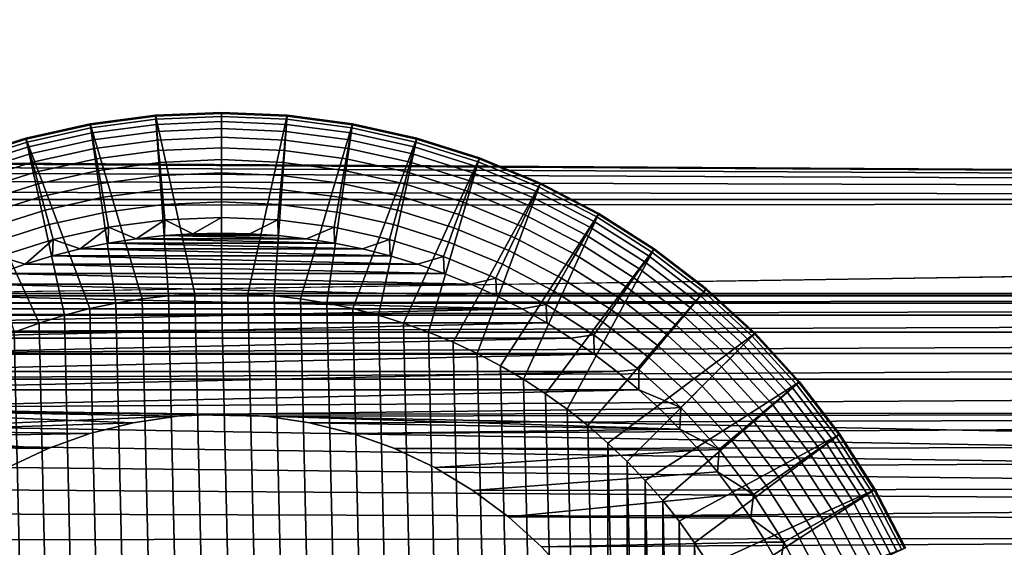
# Model space of a CAD drawing. Header units: metres. Extents: x -22 to 95, y -240 to 22.
# Tile 163 of 180: x 73.33 to 76.59, y 1.06 to 2.81. Entities that reach past the tile are written whole.
import ezdxf

# ---------------------------------------------------------------- set-up
doc = ezdxf.new("R2010")
doc.units = ezdxf.units.M
doc.layers.add('solid_10_151_013_XXX', color=7, linetype='CONTINUOUS')

msp = doc.modelspace()

# ---------------------------------------------------------------- linework, layer by layer
at = {"layer": 'solid_10_151_013_XXX'}
for points in [[(44.949898, 2.499995, 62.645844), (38.150002, 3.308647, 62.756111), (93.449997, 3.308649, 62.756111), (93.449997, 2.210653, 62.613953)], [(38.150002, 3.308647, 105.243889), (38.150002, 2.210651, 105.386047), (93.449997, 2.210653, 105.386047), (93.449997, 3.308649, 105.243889)], [(45.167171, 2.490551, 62.644741), (44.949898, 2.499995, 62.645844), (93.449997, 2.210653, 62.613953)], [(45.382893, 2.462236, 62.641457), (45.167171, 2.490551, 62.644741), (93.449997, 2.210653, 62.613953)], [(73.782127, 2.490488, 201.85202), (73.782112, 2.490487, 178.852036), (73.56588, 2.462019, 178.852036), (73.565887, 2.462021, 201.85202)], [(73.78241, 2.487078, 178.799835), (73.566475, 2.458649, 178.799835), (73.56588, 2.462019, 178.852036), (73.782112, 2.490487, 178.852036)], [(73.782127, 2.490488, 201.85202), (73.565887, 2.462021, 201.85202), (73.737518, 1.881772, 202.452042), (73.824684, 1.891885, 202.452042)], [(73.783302, 2.476895, 178.748459), (73.568245, 2.448583, 178.748459), (73.566475, 2.458649, 178.799835), (73.78241, 2.487078, 178.799835)], [(73.782127, 2.490488, 201.85202), (74, 2.5, 201.85202), (74, 2.5, 178.852036), (73.782112, 2.490487, 178.852036)], [(74, 2.496578, 178.799835), (73.78241, 2.487078, 178.799835), (73.782112, 2.490487, 178.852036), (74, 2.5, 178.852036)], [(74, 2.5, 201.85202), (73.782127, 2.490488, 201.85202), (73.912224, 1.897959, 202.452042), (74, 1.89999, 202.452042)], [(73.782127, 2.490488, 201.85202), (73.824684, 1.891885, 202.452042), (73.912224, 1.897959, 202.452042)], [(74, 2.486357, 178.748459), (73.783302, 2.476895, 178.748459), (73.78241, 2.487078, 178.799835), (74, 2.496578, 178.799835)], [(73.783302, 2.476895, 178.748459), (74, 2.486357, 178.748459), (74, 2.469512, 178.698868), (73.784767, 2.460114, 178.698868)], [(74.217873, 2.490488, 201.85202), (74, 2.5, 201.85202), (74, 1.89999, 202.452042), (74.087776, 1.897959, 202.452042)], [(74, 2.5, 201.85202), (74.217873, 2.490488, 201.85202), (74.217888, 2.490487, 178.852036), (74, 2.5, 178.852036)], [(74.21759, 2.487078, 178.799835), (74, 2.496578, 178.799835), (74, 2.5, 178.852036), (74.217888, 2.490487, 178.852036)], [(74.216698, 2.476895, 178.748459), (74, 2.486357, 178.748459), (74, 2.496578, 178.799835), (74.21759, 2.487078, 178.799835)], [(74, 2.486357, 178.748459), (74.216698, 2.476895, 178.748459), (74.215233, 2.460114, 178.698868), (74, 2.469512, 178.698868)], [(74.217873, 2.490488, 201.85202), (74.087776, 1.897959, 202.452042), (74.175316, 1.891885, 202.452042)], [(74.434113, 2.462021, 201.85202), (74.217873, 2.490488, 201.85202), (74.175316, 1.891885, 202.452042), (74.262482, 1.881772, 202.452042)], [(74.431755, 2.448583, 178.748459), (74.216698, 2.476895, 178.748459), (74.21759, 2.487078, 178.799835), (74.433525, 2.458649, 178.799835)], [(74.433525, 2.458649, 178.799835), (74.21759, 2.487078, 178.799835), (74.217888, 2.490487, 178.852036), (74.43412, 2.462019, 178.852036)], [(74.217873, 2.490488, 201.85202), (74.434113, 2.462021, 201.85202), (74.43412, 2.462019, 178.852036), (74.217888, 2.490487, 178.852036)], [(45.595592, 2.415205, 62.636086), (45.382893, 2.462236, 62.641457), (93.449997, 2.210653, 62.613953)], [(73.565887, 2.462021, 201.85202), (73.352905, 2.414802, 201.85202), (73.564941, 1.84951, 202.452042), (73.650894, 1.86764, 202.452042)], [(73.352905, 2.414802, 201.85202), (73.565887, 2.462021, 201.85202), (73.56588, 2.462019, 178.852036), (73.352951, 2.414815, 178.852036)], [(73.566475, 2.458649, 178.799835), (73.353836, 2.411509, 178.799835), (73.352951, 2.414815, 178.852036), (73.56588, 2.462019, 178.852036)], [(73.568245, 2.448583, 178.748459), (73.356483, 2.401636, 178.748459), (73.353836, 2.411509, 178.799835), (73.566475, 2.458649, 178.799835)], [(73.356483, 2.401636, 178.748459), (73.568245, 2.448583, 178.748459), (73.571175, 2.431994, 178.698868), (73.36084, 2.385365, 178.698868)], [(73.565887, 2.462021, 201.85202), (73.650894, 1.86764, 202.452042), (73.737518, 1.881772, 202.452042)], [(73.568245, 2.448583, 178.748459), (73.783302, 2.476895, 178.748459), (73.784767, 2.460114, 178.698868), (73.571175, 2.431994, 178.698868)], [(73.571175, 2.431994, 178.698868), (73.784767, 2.460114, 178.698868), (73.786789, 2.437022, 178.651901), (73.575195, 2.409166, 178.651901)], [(73.784767, 2.460114, 178.698868), (74, 2.469512, 178.698868), (74, 2.446332, 178.651901), (73.786789, 2.437022, 178.651901)], [(73.786789, 2.437022, 178.651901), (74, 2.446332, 178.651901), (74, 2.417214, 178.608368), (73.78933, 2.408015, 178.608368)], [(74, 2.469512, 178.698868), (74.215233, 2.460114, 178.698868), (74.213211, 2.437022, 178.651901), (74, 2.446332, 178.651901)], [(74, 2.446332, 178.651901), (74.213211, 2.437022, 178.651901), (74.21067, 2.408015, 178.608368), (74, 2.417214, 178.608368)], [(74.215233, 2.460114, 178.698868), (74.428825, 2.431994, 178.698868), (74.424805, 2.409166, 178.651901), (74.213211, 2.437022, 178.651901)], [(74.216698, 2.476895, 178.748459), (74.431755, 2.448583, 178.748459), (74.428825, 2.431994, 178.698868), (74.215233, 2.460114, 178.698868)], [(74.434113, 2.462021, 201.85202), (74.262482, 1.881772, 202.452042), (74.349106, 1.86764, 202.452042)], [(74.647095, 2.414802, 201.85202), (74.434113, 2.462021, 201.85202), (74.349106, 1.86764, 202.452042), (74.435059, 1.84951, 202.452042)], [(74.431755, 2.448583, 178.748459), (74.643517, 2.401636, 178.748459), (74.63916, 2.385365, 178.698868), (74.428825, 2.431994, 178.698868)], [(74.643517, 2.401636, 178.748459), (74.431755, 2.448583, 178.748459), (74.433525, 2.458649, 178.799835), (74.646164, 2.411509, 178.799835)], [(74.646164, 2.411509, 178.799835), (74.433525, 2.458649, 178.799835), (74.43412, 2.462019, 178.852036), (74.647049, 2.414815, 178.852036)], [(74.434113, 2.462021, 201.85202), (74.647095, 2.414802, 201.85202), (74.647049, 2.414815, 178.852036), (74.43412, 2.462019, 178.852036)], [(45.803284, 2.349871, 62.628803), (45.595592, 2.415205, 62.636086), (93.449997, 2.210653, 62.613953)], [(73.144989, 2.349245, 201.85202), (73.352905, 2.414802, 201.85202), (73.352951, 2.414815, 178.852036), (73.144951, 2.349232, 178.852036)], [(73.353836, 2.411509, 178.799835), (73.146118, 2.346016, 178.799835), (73.144951, 2.349232, 178.852036), (73.352951, 2.414815, 178.852036)], [(73.352905, 2.414802, 201.85202), (73.144989, 2.349245, 201.85202), (73.396255, 1.801514, 202.452042), (73.480042, 1.827461, 202.452042)], [(73.352905, 2.414802, 201.85202), (73.480042, 1.827461, 202.452042), (73.564941, 1.84951, 202.452042)], [(73.36084, 2.385365, 178.698868), (73.571175, 2.431994, 178.698868), (73.575195, 2.409166, 178.651901), (73.366844, 2.362975, 178.651901)], [(73.575195, 2.409166, 178.651901), (73.786789, 2.437022, 178.651901), (73.78933, 2.408015, 178.608368), (73.580254, 2.380491, 178.608368)], [(73.78933, 2.408015, 178.608368), (74, 2.417214, 178.608368), (74, 2.382658, 178.569016), (73.792336, 2.373591, 178.569016)], [(74, 2.417214, 178.608368), (74.21067, 2.408015, 178.608368), (74.207664, 2.373591, 178.569016), (74, 2.382658, 178.569016)], [(74.213211, 2.437022, 178.651901), (74.424805, 2.409166, 178.651901), (74.419746, 2.380491, 178.608368), (74.21067, 2.408015, 178.608368)], [(74.428825, 2.431994, 178.698868), (74.63916, 2.385365, 178.698868), (74.633156, 2.362975, 178.651901), (74.424805, 2.409166, 178.651901)], [(74.647095, 2.414802, 201.85202), (74.435059, 1.84951, 202.452042), (74.519958, 1.827461, 202.452042)], [(74.855011, 2.349245, 201.85202), (74.647095, 2.414802, 201.85202), (74.519958, 1.827461, 202.452042), (74.603745, 1.801514, 202.452042)], [(74.853882, 2.346016, 178.799835), (74.646164, 2.411509, 178.799835), (74.647049, 2.414815, 178.852036), (74.855049, 2.349232, 178.852036)], [(74.647095, 2.414802, 201.85202), (74.855011, 2.349245, 201.85202), (74.855049, 2.349232, 178.852036), (74.647049, 2.414815, 178.852036)], [(73.356483, 2.401636, 178.748459), (73.149612, 2.336411, 178.748459), (73.146118, 2.346016, 178.799835), (73.353836, 2.411509, 178.799835)], [(73.149612, 2.336411, 178.748459), (73.356483, 2.401636, 178.748459), (73.36084, 2.385365, 178.698868), (73.15538, 2.320582, 178.698868)], [(73.15538, 2.320582, 178.698868), (73.36084, 2.385365, 178.698868), (73.366844, 2.362975, 178.651901), (73.163307, 2.2988, 178.651901)], [(73.366844, 2.362975, 178.651901), (73.575195, 2.409166, 178.651901), (73.580254, 2.380491, 178.608368), (73.374382, 2.334849, 178.608368)], [(73.580254, 2.380491, 178.608368), (73.78933, 2.408015, 178.608368), (73.792336, 2.373591, 178.569016), (73.586258, 2.34646, 178.569016)], [(73.792336, 2.373591, 178.569016), (74, 2.382658, 178.569016), (74, 2.343255, 178.5345), (73.795769, 2.334338, 178.5345)], [(74, 2.382658, 178.569016), (74.207664, 2.373591, 178.569016), (74.204231, 2.334338, 178.5345), (74, 2.343255, 178.5345)], [(74.21067, 2.408015, 178.608368), (74.419746, 2.380491, 178.608368), (74.413742, 2.34646, 178.569016), (74.207664, 2.373591, 178.569016)], [(74.424805, 2.409166, 178.651901), (74.633156, 2.362975, 178.651901), (74.625618, 2.334849, 178.608368), (74.419746, 2.380491, 178.608368)], [(74.63916, 2.385365, 178.698868), (74.84462, 2.320582, 178.698868), (74.836693, 2.2988, 178.651901), (74.633156, 2.362975, 178.651901)], [(74.643517, 2.401636, 178.748459), (74.850388, 2.336411, 178.748459), (74.84462, 2.320582, 178.698868), (74.63916, 2.385365, 178.698868)], [(74.850388, 2.336411, 178.748459), (74.643517, 2.401636, 178.748459), (74.646164, 2.411509, 178.799835), (74.853882, 2.346016, 178.799835)], [(46.004974, 2.266497, 62.619801), (45.803284, 2.349871, 62.628803), (93.449997, 2.210653, 62.613953)], [(73.144989, 2.349245, 201.85202), (73.313622, 1.771677, 202.452042), (73.396255, 1.801514, 202.452042)], [(73.163307, 2.2988, 178.651901), (73.366844, 2.362975, 178.651901), (73.374382, 2.334849, 178.608368), (73.173264, 2.271438, 178.608368)], [(73.374382, 2.334849, 178.608368), (73.580254, 2.380491, 178.608368), (73.586258, 2.34646, 178.569016), (73.383324, 2.301471, 178.569016)], [(73.586258, 2.34646, 178.569016), (73.792336, 2.373591, 178.569016), (73.795769, 2.334338, 178.5345), (73.593102, 2.307656, 178.5345)], [(74.207664, 2.373591, 178.569016), (74.413742, 2.34646, 178.569016), (74.406898, 2.307656, 178.5345), (74.204231, 2.334338, 178.5345)], [(74.419746, 2.380491, 178.608368), (74.625618, 2.334849, 178.608368), (74.616676, 2.301471, 178.569016), (74.413742, 2.34646, 178.569016)], [(74.855011, 2.349245, 201.85202), (74.603745, 1.801514, 202.452042), (74.686378, 1.771677, 202.452042)], [(74.633156, 2.362975, 178.651901), (74.836693, 2.2988, 178.651901), (74.826736, 2.271438, 178.608368), (74.625618, 2.334849, 178.608368)], [(75.056557, 2.265763, 201.85202), (74.855011, 2.349245, 201.85202), (74.686378, 1.771677, 202.452042), (74.767456, 1.738096, 202.452042)], [(75.055099, 2.262668, 178.799835), (74.853882, 2.346016, 178.799835), (74.855049, 2.349232, 178.852036), (75.056549, 2.265769, 178.852036)], [(74.855011, 2.349245, 201.85202), (75.056557, 2.265763, 201.85202), (75.056549, 2.265769, 178.852036), (74.855049, 2.349232, 178.852036)], [(73.173264, 2.271438, 178.608368), (73.374382, 2.334849, 178.608368), (73.383324, 2.301471, 178.569016), (73.185081, 2.238966, 178.569016)], [(73.383324, 2.301471, 178.569016), (73.586258, 2.34646, 178.569016), (73.593102, 2.307656, 178.5345), (73.393524, 2.263411, 178.5345)], [(73.593102, 2.307656, 178.5345), (73.795769, 2.334338, 178.5345), (73.799568, 2.290931, 178.505447), (73.600662, 2.264745, 178.505447)], [(73.795769, 2.334338, 178.5345), (74, 2.343255, 178.5345), (74, 2.299683, 178.505447), (73.799568, 2.290931, 178.505447)], [(74, 2.343255, 178.5345), (74.204231, 2.334338, 178.5345), (74.200432, 2.290931, 178.505447), (74, 2.299683, 178.505447)], [(74.204231, 2.334338, 178.5345), (74.406898, 2.307656, 178.5345), (74.399338, 2.264745, 178.505447), (74.200432, 2.290931, 178.505447)], [(74.413742, 2.34646, 178.569016), (74.616676, 2.301471, 178.569016), (74.606476, 2.263411, 178.5345), (74.406898, 2.307656, 178.5345)], [(74.625618, 2.334849, 178.608368), (74.826736, 2.271438, 178.608368), (74.814919, 2.238966, 178.569016), (74.616676, 2.301471, 178.569016)], [(74.84462, 2.320582, 178.698868), (75.043663, 2.238138, 178.698868), (75.033867, 2.217129, 178.651901), (74.836693, 2.2988, 178.651901)], [(74.850388, 2.336411, 178.748459), (75.050781, 2.253405, 178.748459), (75.043663, 2.238138, 178.698868), (74.84462, 2.320582, 178.698868)], [(75.050781, 2.253405, 178.748459), (74.850388, 2.336411, 178.748459), (74.853882, 2.346016, 178.799835), (75.055099, 2.262668, 178.799835)], [(73.185081, 2.238966, 178.569016), (73.383324, 2.301471, 178.569016), (73.393524, 2.263411, 178.5345), (73.198563, 2.20194, 178.5345)], [(73.393524, 2.263411, 178.5345), (73.593102, 2.307656, 178.5345), (73.600662, 2.264745, 178.505447), (73.4048, 2.221323, 178.505447)], [(73.600662, 2.264745, 178.505447), (73.799568, 2.290931, 178.505447), (73.803665, 2.244114, 178.48233), (73.608826, 2.218463, 178.48233)], [(73.799568, 2.290931, 178.505447), (74, 2.299683, 178.505447), (74, 2.252686, 178.48233), (73.803665, 2.244114, 178.48233)], [(74, 2.299683, 178.505447), (74.200432, 2.290931, 178.505447), (74.196335, 2.244114, 178.48233), (74, 2.252686, 178.48233)], [(74.200432, 2.290931, 178.505447), (74.399338, 2.264745, 178.505447), (74.391174, 2.218463, 178.48233), (74.196335, 2.244114, 178.48233)], [(74.406898, 2.307656, 178.5345), (74.606476, 2.263411, 178.5345), (74.5952, 2.221323, 178.505447), (74.399338, 2.264745, 178.505447)], [(74.616676, 2.301471, 178.569016), (74.814919, 2.238966, 178.569016), (74.801437, 2.20194, 178.5345), (74.606476, 2.263411, 178.5345)], [(74.836693, 2.2988, 178.651901), (75.033867, 2.217129, 178.651901), (75.021561, 2.19074, 178.608368), (74.826736, 2.271438, 178.608368)], [(46.198616, 2.165864, 62.609371), (46.004974, 2.266497, 62.619801), (93.449997, 2.210653, 62.613953)], [(73.198563, 2.20194, 178.5345), (73.393524, 2.263411, 178.5345), (73.4048, 2.221323, 178.505447), (73.213463, 2.160995, 178.505447)], [(73.4048, 2.221323, 178.505447), (73.600662, 2.264745, 178.505447), (73.608826, 2.218463, 178.48233), (73.416962, 2.175928, 178.48233)], [(73.803665, 2.244114, 178.48233), (74, 2.252686, 178.48233), (74, 2.203072, 178.465546), (73.807991, 2.194689, 178.465546)], [(74, 2.252686, 178.48233), (74.196335, 2.244114, 178.48233), (74.192009, 2.194689, 178.465546), (74, 2.203072, 178.465546)], [(74.399338, 2.264745, 178.505447), (74.5952, 2.221323, 178.505447), (74.583038, 2.175928, 178.48233), (74.391174, 2.218463, 178.48233)], [(74.606476, 2.263411, 178.5345), (74.801437, 2.20194, 178.5345), (74.786537, 2.160995, 178.505447), (74.5952, 2.221323, 178.505447)], [(75.056557, 2.265763, 201.85202), (74.767456, 1.738096, 202.452042), (74.846893, 1.700804, 202.452042)], [(74.826736, 2.271438, 178.608368), (75.021561, 2.19074, 178.608368), (75.006958, 2.159421, 178.569016), (74.814919, 2.238966, 178.569016)], [(75.249977, 2.165077, 201.85202), (75.056557, 2.265763, 201.85202), (74.846893, 1.700804, 202.452042), (74.924522, 1.659883, 202.452042)], [(75.050781, 2.253405, 178.748459), (75.243179, 2.153248, 178.748459), (75.234756, 2.13866, 178.698868), (75.043663, 2.238138, 178.698868)], [(75.243179, 2.153248, 178.748459), (75.050781, 2.253405, 178.748459), (75.055099, 2.262668, 178.799835), (75.248291, 2.1621, 178.799835)], [(75.248291, 2.1621, 178.799835), (75.055099, 2.262668, 178.799835), (75.056549, 2.265769, 178.852036), (75.25, 2.165064, 178.852036)], [(75.056557, 2.265763, 201.85202), (75.249977, 2.165077, 201.85202), (75.25, 2.165064, 178.852036), (75.056549, 2.265769, 178.852036)], [(73.213463, 2.160995, 178.505447), (73.4048, 2.221323, 178.505447), (73.416962, 2.175928, 178.48233), (73.229538, 2.116833, 178.48233)], [(73.416962, 2.175928, 178.48233), (73.608826, 2.218463, 178.48233), (73.617439, 2.169603, 178.465546), (73.429802, 2.128005, 178.465546)], [(73.608826, 2.218463, 178.48233), (73.803665, 2.244114, 178.48233), (73.807991, 2.194689, 178.465546), (73.617439, 2.169603, 178.465546)], [(74.196335, 2.244114, 178.48233), (74.391174, 2.218463, 178.48233), (74.382561, 2.169603, 178.465546), (74.192009, 2.194689, 178.465546)], [(74.391174, 2.218463, 178.48233), (74.583038, 2.175928, 178.48233), (74.570198, 2.128005, 178.465546), (74.382561, 2.169603, 178.465546)], [(74.5952, 2.221323, 178.505447), (74.786537, 2.160995, 178.505447), (74.770462, 2.116833, 178.48233), (74.583038, 2.175928, 178.48233)], [(74.814919, 2.238966, 178.569016), (75.006958, 2.159421, 178.569016), (74.990303, 2.12371, 178.5345), (74.801437, 2.20194, 178.5345)], [(75.043663, 2.238138, 178.698868), (75.234756, 2.13866, 178.698868), (75.223167, 2.118585, 178.651901), (75.033867, 2.217129, 178.651901)], [(38.150002, 2.210651, 105.386047), (72.949997, 1.9, 105.415878), (93.449997, 2.210653, 105.386047)], [(46.382973, 2.048557, 62.597816), (46.198616, 2.165864, 62.609371), (93.449997, 2.210653, 62.613953), (93.449997, 1.106794, 62.528507)], [(72.949997, 1.9, 105.415878), (87.449997, 1.9, 105.415878), (93.449997, 2.210653, 105.386047)], [(73.617439, 2.169603, 178.465546), (73.807991, 2.194689, 178.465546), (73.812469, 2.143503, 178.455399), (73.626366, 2.119002, 178.455399)], [(73.807991, 2.194689, 178.465546), (74, 2.203072, 178.465546), (74, 2.151691, 178.455399), (73.812469, 2.143503, 178.455399)], [(74, 2.203072, 178.465546), (74.192009, 2.194689, 178.465546), (74.187531, 2.143503, 178.455399), (74, 2.151691, 178.455399)], [(74.192009, 2.194689, 178.465546), (74.382561, 2.169603, 178.465546), (74.373634, 2.119002, 178.455399), (74.187531, 2.143503, 178.455399)], [(74.801437, 2.20194, 178.5345), (74.990303, 2.12371, 178.5345), (74.971886, 2.08422, 178.505447), (74.786537, 2.160995, 178.505447)], [(75.021561, 2.19074, 178.608368), (75.208611, 2.093369, 178.608368), (75.19133, 2.063442, 178.569016), (75.006958, 2.159421, 178.569016)], [(75.033867, 2.217129, 178.651901), (75.223167, 2.118585, 178.651901), (75.208611, 2.093369, 178.608368), (75.021561, 2.19074, 178.608368)], [(73.229538, 2.116833, 178.48233), (73.416962, 2.175928, 178.48233), (73.429802, 2.128005, 178.465546), (73.246506, 2.070211, 178.465546)], [(73.429802, 2.128005, 178.465546), (73.617439, 2.169603, 178.465546), (73.626366, 2.119002, 178.455399), (73.4431, 2.078374, 178.455399)], [(74.382561, 2.169603, 178.465546), (74.570198, 2.128005, 178.465546), (74.5569, 2.078374, 178.455399), (74.373634, 2.119002, 178.455399)], [(74.583038, 2.175928, 178.48233), (74.770462, 2.116833, 178.48233), (74.753494, 2.070211, 178.465546), (74.570198, 2.128005, 178.465546)], [(74.786537, 2.160995, 178.505447), (74.971886, 2.08422, 178.505447), (74.952026, 2.041627, 178.48233), (74.770462, 2.116833, 178.48233)], [(75.249977, 2.165077, 201.85202), (74.924522, 1.659883, 202.452042), (75.000206, 1.615411, 202.452042)], [(75.006958, 2.159421, 178.569016), (75.19133, 2.063442, 178.569016), (75.171631, 2.029319, 178.5345), (74.990303, 2.12371, 178.5345)], [(75.43399, 2.047848, 201.85202), (75.249977, 2.165077, 201.85202), (75.000206, 1.615411, 202.452042), (75.073784, 1.567463, 202.452042)], [(75.243179, 2.153248, 178.748459), (75.426117, 2.036704, 178.748459), (75.416451, 2.022906, 178.698868), (75.234756, 2.13866, 178.698868)], [(75.426117, 2.036704, 178.748459), (75.243179, 2.153248, 178.748459), (75.248291, 2.1621, 178.799835), (75.431976, 2.045077, 178.799835)], [(75.431976, 2.045077, 178.799835), (75.248291, 2.1621, 178.799835), (75.25, 2.165064, 178.852036), (75.433937, 2.04788, 178.852036)], [(75.249977, 2.165077, 201.85202), (75.43399, 2.047848, 201.85202), (75.433937, 2.04788, 178.852036), (75.25, 2.165064, 178.852036)], [(73.246506, 2.070211, 178.465546), (73.429802, 2.128005, 178.465546), (73.4431, 2.078374, 178.455399), (73.264076, 2.021929, 178.455399)], [(73.626366, 2.119002, 178.455399), (73.812469, 2.143503, 178.455399), (73.717918, 2.080968, 178.452042)], [(73.812469, 2.143503, 178.455399), (73.811607, 2.091531, 178.452042), (73.717918, 2.080968, 178.452042)], [(73.812469, 2.143503, 178.455399), (73.905731, 2.097883, 178.452042), (73.811607, 2.091531, 178.452042)], [(73.812469, 2.143503, 178.455399), (74, 2.151691, 178.455399), (73.905731, 2.097883, 178.452042)], [(74, 2.151691, 178.455399), (74.000008, 2.099998, 178.452042), (73.905731, 2.097883, 178.452042)], [(74, 2.151691, 178.455399), (74.187531, 2.143503, 178.455399), (74.094284, 2.097882, 178.452042), (74.000008, 2.099998, 178.452042)], [(74.187531, 2.143503, 178.455399), (74.1884, 2.091531, 178.452042), (74.094284, 2.097882, 178.452042)], [(74.187531, 2.143503, 178.455399), (74.373634, 2.119002, 178.455399), (74.282089, 2.080966, 178.452042), (74.1884, 2.091531, 178.452042)], [(74.570198, 2.128005, 178.465546), (74.753494, 2.070211, 178.465546), (74.735924, 2.021929, 178.455399), (74.5569, 2.078374, 178.455399)], [(74.990303, 2.12371, 178.5345), (75.171631, 2.029319, 178.5345), (75.149841, 1.991583, 178.505447), (74.971886, 2.08422, 178.505447)], [(75.234756, 2.13866, 178.698868), (75.416451, 2.022906, 178.698868), (75.40316, 2.003917, 178.651901), (75.223167, 2.118585, 178.651901)], [(73.4431, 2.078374, 178.455399), (73.626366, 2.119002, 178.455399), (73.532372, 2.04727, 178.452042)], [(73.626366, 2.119002, 178.455399), (73.624741, 2.066199, 178.452042), (73.532372, 2.04727, 178.452042)], [(73.626366, 2.119002, 178.455399), (73.717918, 2.080968, 178.452042), (73.624741, 2.066199, 178.452042)], [(73.717918, 2.080968, 178.452042), (73.811607, 2.091531, 178.452042), (74.282089, 2.080966, 178.452042)], [(73.811607, 2.091531, 178.452042), (73.905731, 2.097883, 178.452042), (74.1884, 2.091531, 178.452042)], [(73.811607, 2.091531, 178.452042), (74.1884, 2.091531, 178.452042), (74.282089, 2.080966, 178.452042)], [(73.905731, 2.097883, 178.452042), (74.000008, 2.099998, 178.452042), (74.094284, 2.097882, 178.452042)], [(73.905731, 2.097883, 178.452042), (74.094284, 2.097882, 178.452042), (74.1884, 2.091531, 178.452042)], [(74.373634, 2.119002, 178.455399), (74.375267, 2.066198, 178.452042), (74.282089, 2.080966, 178.452042)], [(74.373634, 2.119002, 178.455399), (74.5569, 2.078374, 178.455399), (74.467636, 2.047268, 178.452042), (74.375267, 2.066198, 178.452042)], [(74.770462, 2.116833, 178.48233), (74.952026, 2.041627, 178.48233), (74.931061, 1.996662, 178.465546), (74.753494, 2.070211, 178.465546)], [(75.208611, 2.093369, 178.608368), (75.386459, 1.980066, 178.608368), (75.366638, 1.951759, 178.569016), (75.19133, 2.063442, 178.569016)], [(75.223167, 2.118585, 178.651901), (75.40316, 2.003917, 178.651901), (75.386459, 1.980066, 178.608368), (75.208611, 2.093369, 178.608368)], [(73.264076, 2.021929, 178.455399), (73.4431, 2.078374, 178.455399), (73.350594, 1.997063, 178.452042)], [(73.4431, 2.078374, 178.455399), (73.440918, 2.024211, 178.452042), (73.350594, 1.997063, 178.452042)], [(73.4431, 2.078374, 178.455399), (73.532372, 2.04727, 178.452042), (73.440918, 2.024211, 178.452042)], [(73.532372, 2.04727, 178.452042), (73.624741, 2.066199, 178.452042), (74.467636, 2.047268, 178.452042)], [(73.624741, 2.066199, 178.452042), (73.717918, 2.080968, 178.452042), (74.375267, 2.066198, 178.452042)], [(73.624741, 2.066199, 178.452042), (74.375267, 2.066198, 178.452042), (74.467636, 2.047268, 178.452042)], [(73.717918, 2.080968, 178.452042), (74.282089, 2.080966, 178.452042), (74.375267, 2.066198, 178.452042)], [(74.5569, 2.078374, 178.455399), (74.55909, 2.024208, 178.452042), (74.467636, 2.047268, 178.452042)], [(74.5569, 2.078374, 178.455399), (74.735924, 2.021929, 178.455399), (74.649414, 1.99706, 178.452042), (74.55909, 2.024208, 178.452042)], [(74.753494, 2.070211, 178.465546), (74.931061, 1.996662, 178.465546), (74.909348, 1.950095, 178.455399), (74.735924, 2.021929, 178.455399)], [(74.971886, 2.08422, 178.505447), (75.149841, 1.991583, 178.505447), (75.126343, 1.950884, 178.48233), (74.952026, 2.041627, 178.48233)], [(75.19133, 2.063442, 178.569016), (75.366638, 1.951759, 178.569016), (75.344032, 1.919482, 178.5345), (75.171631, 2.029319, 178.5345)], [(46.556522, 1.915488, 62.585499), (46.382973, 2.048557, 62.597816), (93.449997, 1.106794, 62.528507)], [(73.264076, 2.021929, 178.455399), (73.350594, 1.997063, 178.452042), (73.261604, 1.965901, 178.452042)], [(73.350594, 1.997063, 178.452042), (73.440918, 2.024211, 178.452042), (74.649414, 1.99706, 178.452042)], [(73.440918, 2.024211, 178.452042), (73.532372, 2.04727, 178.452042), (74.55909, 2.024208, 178.452042)], [(73.440918, 2.024211, 178.452042), (74.55909, 2.024208, 178.452042), (74.649414, 1.99706, 178.452042)], [(73.532372, 2.04727, 178.452042), (74.467636, 2.047268, 178.452042), (74.55909, 2.024208, 178.452042)], [(74.735924, 2.021929, 178.455399), (74.738403, 1.965898, 178.452042), (74.649414, 1.99706, 178.452042)], [(74.735924, 2.021929, 178.455399), (74.909348, 1.950095, 178.455399), (74.825958, 1.93075, 178.452042), (74.738403, 1.965898, 178.452042)], [(74.952026, 2.041627, 178.48233), (75.126343, 1.950884, 178.48233), (75.10154, 1.907917, 178.465546), (74.931061, 1.996662, 178.465546)], [(75.43399, 2.047848, 201.85202), (75.073784, 1.567463, 202.452042), (75.145004, 1.51622, 202.452042)], [(75.606926, 1.91515, 201.85202), (75.43399, 2.047848, 201.85202), (75.145004, 1.51622, 202.452042), (75.213791, 1.46174, 202.452042)], [(75.171631, 2.029319, 178.5345), (75.344032, 1.919482, 178.5345), (75.319046, 1.88379, 178.505447), (75.149841, 1.991583, 178.505447)], [(75.416451, 2.022906, 178.698868), (75.587372, 1.891756, 178.698868), (75.572472, 1.873999, 178.651901), (75.40316, 2.003917, 178.651901)], [(75.426117, 2.036704, 178.748459), (75.598198, 1.90466, 178.748459), (75.587372, 1.891756, 178.698868), (75.416451, 2.022906, 178.698868)], [(75.598198, 1.90466, 178.748459), (75.426117, 2.036704, 178.748459), (75.431976, 2.045077, 178.799835), (75.604767, 1.91249, 178.799835)], [(75.604767, 1.91249, 178.799835), (75.431976, 2.045077, 178.799835), (75.433937, 2.04788, 178.852036), (75.606972, 1.915111, 178.852036)], [(75.43399, 2.047848, 201.85202), (75.606926, 1.91515, 201.85202), (75.606972, 1.915111, 178.852036), (75.433937, 2.04788, 178.852036)], [(73.261604, 1.965901, 178.452042), (73.350594, 1.997063, 178.452042), (74.738403, 1.965898, 178.452042)], [(73.350594, 1.997063, 178.452042), (74.649414, 1.99706, 178.452042), (74.738403, 1.965898, 178.452042)], [(74.931061, 1.996662, 178.465546), (75.10154, 1.907917, 178.465546), (75.075844, 1.863419, 178.455399), (74.909348, 1.950095, 178.455399)], [(75.149841, 1.991583, 178.505447), (75.319046, 1.88379, 178.505447), (75.292091, 1.845293, 178.48233), (75.126343, 1.950884, 178.48233)], [(75.40316, 2.003917, 178.651901), (75.572472, 1.873999, 178.651901), (75.553757, 1.851693, 178.608368), (75.386459, 1.980066, 178.608368)], [(73.174057, 1.930753, 178.452042), (73.261604, 1.965901, 178.452042), (74.825958, 1.93075, 178.452042)], [(73.261604, 1.965901, 178.452042), (74.738403, 1.965898, 178.452042), (74.825958, 1.93075, 178.452042)], [(75.386459, 1.980066, 178.608368), (75.553757, 1.851693, 178.608368), (75.53154, 1.825222, 178.569016), (75.366638, 1.951759, 178.569016)], [(73.088219, 1.891733, 178.452042), (73.174057, 1.930753, 178.452042), (74.911789, 1.891729, 178.452042)], [(73.174057, 1.930753, 178.452042), (74.825958, 1.93075, 178.452042), (74.911789, 1.891729, 178.452042)], [(74.909348, 1.950095, 178.455399), (74.911789, 1.891729, 178.452042), (74.825958, 1.93075, 178.452042)], [(74.909348, 1.950095, 178.455399), (75.075844, 1.863419, 178.455399), (74.995819, 1.848875, 178.452042), (74.911789, 1.891729, 178.452042)], [(75.126343, 1.950884, 178.48233), (75.292091, 1.845293, 178.48233), (75.263634, 1.804651, 178.465546), (75.10154, 1.907917, 178.465546)], [(75.366638, 1.951759, 178.569016), (75.53154, 1.825222, 178.569016), (75.506218, 1.795038, 178.5345), (75.344032, 1.919482, 178.5345)], [(46.71764, 1.767889, 62.572807), (46.556522, 1.915488, 62.585499), (93.449997, 1.106794, 62.528507)], [(72.601318, 1.867731, 104.414742), (87.798683, 1.867731, 104.414742), (87.624893, 1.891934, 104.412514)], [(72.601318, 1.867731, 104.414742), (87.624893, 1.891934, 104.412514), (72.775108, 1.891934, 104.412514)], [(72.775108, 1.891934, 104.412514), (87.624893, 1.891934, 104.412514), (87.449997, 1.9, 104.411758)], [(72.775108, 1.891934, 104.412514), (87.449997, 1.9, 104.411758), (72.949997, 1.9, 104.411758)], [(72.949997, 1.9, 104.411758), (87.449997, 1.9, 104.411758), (87.449997, 1.9, 105.415878), (72.949997, 1.9, 105.415878)], [(73.004189, 1.848879, 178.452042), (73.088219, 1.891733, 178.452042), (74.995819, 1.848875, 178.452042)], [(73.088219, 1.891733, 178.452042), (74.911789, 1.891729, 178.452042), (74.995819, 1.848875, 178.452042)], [(73.737518, 1.881772, 202.452042), (73.824684, -1.891885, 202.452042), (73.912224, -1.897959, 202.452042), (73.824684, 1.891885, 202.452042)], [(73.824684, 1.891885, 202.452042), (73.912224, -1.897959, 202.452042), (74, -1.89999, 202.452042), (73.912224, 1.897959, 202.452042)], [(73.912224, 1.897959, 202.452042), (74, -1.89999, 202.452042), (74.087776, -1.897959, 202.452042), (74, 1.89999, 202.452042)], [(74, 1.89999, 202.452042), (74.087776, -1.897959, 202.452042), (74.175316, -1.891885, 202.452042), (74.087776, 1.897959, 202.452042)], [(74.087776, 1.897959, 202.452042), (74.175316, -1.891885, 202.452042), (74.262482, -1.881772, 202.452042), (74.175316, 1.891885, 202.452042)], [(74.175316, 1.891885, 202.452042), (74.262482, -1.881772, 202.452042), (74.349106, -1.86764, 202.452042), (74.262482, 1.881772, 202.452042)], [(75.10154, 1.907917, 178.465546), (75.263634, 1.804651, 178.465546), (75.234161, 1.762562, 178.455399), (75.075844, 1.863419, 178.455399)], [(75.767792, 1.76774, 201.85202), (75.606926, 1.91515, 201.85202), (75.213791, 1.46174, 202.452042), (75.280006, 1.404115, 202.452042)], [(75.344032, 1.919482, 178.5345), (75.506218, 1.795038, 178.5345), (75.47821, 1.761659, 178.505447), (75.319046, 1.88379, 178.505447)], [(75.587372, 1.891756, 178.698868), (75.746208, 1.746208, 178.698868), (75.72982, 1.729818, 178.651901), (75.572472, 1.873999, 178.651901)], [(75.598198, 1.90466, 178.748459), (75.758118, 1.75812, 178.748459), (75.746208, 1.746208, 178.698868), (75.587372, 1.891756, 178.698868)], [(75.758118, 1.75812, 178.748459), (75.598198, 1.90466, 178.748459), (75.604767, 1.91249, 178.799835), (75.76535, 1.765347, 178.799835)], [(75.76535, 1.765347, 178.799835), (75.604767, 1.91249, 178.799835), (75.606972, 1.915111, 178.852036), (75.767769, 1.767767, 178.852036)], [(75.606926, 1.91515, 201.85202), (75.767792, 1.76774, 201.85202), (75.767769, 1.767767, 178.852036), (75.606972, 1.915111, 178.852036)], [(72.430748, 1.82767, 104.418365), (87.969254, 1.82767, 104.418365), (87.798683, 1.867731, 104.414742)], [(72.430748, 1.82767, 104.418365), (87.798683, 1.867731, 104.414742), (72.601318, 1.867731, 104.414742)], [(73.564941, 1.84951, 202.452042), (73.650894, -1.86764, 202.452042), (73.737518, -1.881772, 202.452042), (73.650894, 1.86764, 202.452042)], [(73.650894, 1.86764, 202.452042), (73.737518, -1.881772, 202.452042), (73.824684, -1.891885, 202.452042), (73.737518, 1.881772, 202.452042)], [(74.262482, 1.881772, 202.452042), (74.349106, -1.86764, 202.452042), (74.435059, -1.84951, 202.452042), (74.349106, 1.86764, 202.452042)], [(74.349106, 1.86764, 202.452042), (74.435059, -1.84951, 202.452042), (74.519958, -1.827461, 202.452042), (74.435059, 1.84951, 202.452042)], [(75.075844, 1.863419, 178.455399), (75.077827, 1.8023, 178.452042), (74.995819, 1.848875, 178.452042)], [(75.075844, 1.863419, 178.455399), (75.234161, 1.762562, 178.455399), (75.157646, 1.752098, 178.452042), (75.077827, 1.8023, 178.452042)], [(75.319046, 1.88379, 178.505447), (75.47821, 1.761659, 178.505447), (75.447998, 1.725658, 178.48233), (75.292091, 1.845293, 178.48233)], [(75.572472, 1.873999, 178.651901), (75.72982, 1.729818, 178.651901), (75.709229, 1.709228, 178.608368), (75.553757, 1.851693, 178.608368)], [(72.264412, 1.771995, 104.423271), (88.13559, 1.771995, 104.423271), (87.969254, 1.82767, 104.418365)], [(72.264412, 1.771995, 104.423271), (87.969254, 1.82767, 104.418365), (72.430748, 1.82767, 104.418365)], [(72.92218, 1.802304, 178.452042), (73.004189, 1.848879, 178.452042), (74.995819, 1.848875, 178.452042)], [(72.92218, 1.802304, 178.452042), (74.995819, 1.848875, 178.452042), (75.077827, 1.8023, 178.452042)], [(73.396255, 1.801514, 202.452042), (73.480042, -1.827461, 202.452042), (73.564941, -1.84951, 202.452042), (73.480042, 1.827461, 202.452042)], [(73.480042, 1.827461, 202.452042), (73.564941, -1.84951, 202.452042), (73.650894, -1.86764, 202.452042), (73.564941, 1.84951, 202.452042)], [(74.435059, 1.84951, 202.452042), (74.519958, -1.827461, 202.452042), (74.603745, -1.801514, 202.452042), (74.519958, 1.827461, 202.452042)], [(74.519958, 1.827461, 202.452042), (74.603745, -1.801514, 202.452042), (74.686378, -1.771677, 202.452042), (74.603745, 1.801514, 202.452042)], [(75.292091, 1.845293, 178.48233), (75.447998, 1.725658, 178.48233), (75.416107, 1.687651, 178.465546), (75.263634, 1.804651, 178.465546)], [(75.553757, 1.851693, 178.608368), (75.709229, 1.709228, 178.608368), (75.684792, 1.684793, 178.569016), (75.53154, 1.825222, 178.569016)], [(72.842361, 1.752103, 178.452042), (72.92218, 1.802304, 178.452042), (75.077827, 1.8023, 178.452042)], [(72.842361, 1.752103, 178.452042), (75.077827, 1.8023, 178.452042), (75.157646, 1.752098, 178.452042)], [(73.313622, 1.771677, 202.452042), (73.396255, -1.801514, 202.452042), (73.480042, -1.827461, 202.452042), (73.396255, 1.801514, 202.452042)], [(74.603745, 1.801514, 202.452042), (74.686378, -1.771677, 202.452042), (74.767456, -1.738096, 202.452042), (74.686378, 1.771677, 202.452042)], [(75.263634, 1.804651, 178.465546), (75.416107, 1.687651, 178.465546), (75.38308, 1.648291, 178.455399), (75.234161, 1.762562, 178.455399)], [(75.506218, 1.795038, 178.5345), (75.656929, 1.656932, 178.5345), (75.626122, 1.626121, 178.505447), (75.47821, 1.761659, 178.505447)], [(75.53154, 1.825222, 178.569016), (75.684792, 1.684793, 178.569016), (75.656929, 1.656932, 178.5345), (75.506218, 1.795038, 178.5345)], [(46.865475, 1.606531, 62.560104), (46.71764, 1.767889, 62.572807), (93.449997, 1.106794, 62.528507)], [(72.103645, 1.701084, 104.429306), (88.296356, 1.701084, 104.429306), (88.13559, 1.771995, 104.423271)], [(72.103645, 1.701084, 104.429306), (88.13559, 1.771995, 104.423271), (72.264412, 1.771995, 104.423271)], [(73.232544, 1.738096, 202.452042), (73.313622, -1.771677, 202.452042), (73.396255, -1.801514, 202.452042), (73.313622, 1.771677, 202.452042)], [(74.686378, 1.771677, 202.452042), (74.767456, -1.738096, 202.452042), (74.846893, -1.700804, 202.452042), (74.767456, 1.738096, 202.452042)], [(75.234161, 1.762562, 178.455399), (75.235168, 1.69834, 178.452042), (75.157646, 1.752098, 178.452042)], [(75.234161, 1.762562, 178.455399), (75.38308, 1.648291, 178.455399), (75.31015, 1.64119, 178.452042), (75.235168, 1.69834, 178.452042)], [(75.767792, 1.76774, 201.85202), (75.280006, 1.404115, 202.452042), (75.343529, 1.343463, 202.452042)], [(75.915092, 1.606994, 201.85202), (75.767792, 1.76774, 201.85202), (75.343529, 1.343463, 202.452042), (75.404106, 1.280019, 202.452042)], [(75.47821, 1.761659, 178.505447), (75.626122, 1.626121, 178.505447), (75.592888, 1.59289, 178.48233), (75.447998, 1.725658, 178.48233)], [(75.904663, 1.598199, 178.748459), (75.758118, 1.75812, 178.748459), (75.76535, 1.765347, 178.799835), (75.912491, 1.604769, 178.799835)], [(75.912491, 1.604769, 178.799835), (75.76535, 1.765347, 178.799835), (75.767769, 1.767767, 178.852036), (75.915108, 1.606969, 178.852036)], [(75.767792, 1.76774, 201.85202), (75.915092, 1.606994, 201.85202), (75.915108, 1.606969, 178.852036), (75.767769, 1.767767, 178.852036)], [(72.764839, 1.698345, 178.452042), (72.842361, 1.752103, 178.452042), (75.157646, 1.752098, 178.452042)], [(72.764839, 1.698345, 178.452042), (75.157646, 1.752098, 178.452042), (75.235168, 1.69834, 178.452042)], [(74.767456, 1.738096, 202.452042), (74.846893, -1.700804, 202.452042), (74.924522, -1.659883, 202.452042), (74.846893, 1.700804, 202.452042)], [(75.72982, 1.729818, 178.651901), (75.874001, 1.572472, 178.651901), (75.851692, 1.553755, 178.608368), (75.709229, 1.709228, 178.608368)], [(75.746208, 1.746208, 178.698868), (75.891754, 1.587372, 178.698868), (75.874001, 1.572472, 178.651901), (75.72982, 1.729818, 178.651901)], [(75.758118, 1.75812, 178.748459), (75.904663, 1.598199, 178.748459), (75.891754, 1.587372, 178.698868), (75.746208, 1.746208, 178.698868)], [(71.950409, 1.615802, 104.436218), (88.449593, 1.615802, 104.436218), (88.296356, 1.701084, 104.429306)], [(71.950409, 1.615802, 104.436218), (88.296356, 1.701084, 104.429306), (72.103645, 1.701084, 104.429306)], [(72.689857, 1.641196, 178.452042), (72.764839, 1.698345, 178.452042), (75.235168, 1.69834, 178.452042)], [(72.689857, 1.641196, 178.452042), (75.235168, 1.69834, 178.452042), (75.31015, 1.64119, 178.452042)], [(74.846893, 1.700804, 202.452042), (74.924522, -1.659883, 202.452042), (75.000206, -1.615411, 202.452042), (74.924522, 1.659883, 202.452042)], [(75.447998, 1.725658, 178.48233), (75.592888, 1.59289, 178.48233), (75.557808, 1.557807, 178.465546), (75.416107, 1.687651, 178.465546)], [(75.709229, 1.709228, 178.608368), (75.851692, 1.553755, 178.608368), (75.825218, 1.531543, 178.569016), (75.684792, 1.684793, 178.569016)], [(75.416107, 1.687651, 178.465546), (75.557808, 1.557807, 178.465546), (75.521477, 1.521476, 178.455399), (75.38308, 1.648291, 178.455399)], [(75.684792, 1.684793, 178.569016), (75.825218, 1.531543, 178.569016), (75.795036, 1.506215, 178.5345), (75.656929, 1.656932, 178.5345)], [(72.617477, 1.580706, 178.452042), (72.689857, 1.641196, 178.452042), (75.31015, 1.64119, 178.452042)], [(72.617477, 1.580706, 178.452042), (75.31015, 1.64119, 178.452042), (75.38253, 1.580699, 178.452042)], [(74.924522, 1.659883, 202.452042), (75.000206, -1.615411, 202.452042), (75.073784, -1.567463, 202.452042), (75.000206, 1.615411, 202.452042)], [(75.38308, 1.648291, 178.455399), (75.38253, 1.580699, 178.452042), (75.31015, 1.64119, 178.452042)], [(75.38308, 1.648291, 178.455399), (75.521477, 1.521476, 178.455399), (75.38253, 1.580699, 178.452042)], [(75.656929, 1.656932, 178.5345), (75.795036, 1.506215, 178.5345), (75.761658, 1.478207, 178.505447), (75.626122, 1.626121, 178.505447)], [(46.998451, 1.433128, 62.547817), (46.865475, 1.606531, 62.560104), (93.449997, 1.106794, 62.528507)], [(88.449593, 1.615802, 104.436218), (71.805351, 1.516502, 104.443825), (74, 1.5, 104.445045), (88.59465, 1.516502, 104.443825)], [(71.805351, 1.516502, 104.443825), (88.449593, 1.615802, 104.436218), (71.950409, 1.615802, 104.436218)], [(75.000206, 1.615411, 202.452042), (75.073784, -1.567463, 202.452042), (75.145004, -1.51622, 202.452042), (75.073784, 1.567463, 202.452042)], [(75.915092, 1.606994, 201.85202), (75.404106, 1.280019, 202.452042), (75.461693, 1.213846, 202.452042)], [(76.047905, 1.433905, 201.85202), (75.915092, 1.606994, 201.85202), (75.461693, 1.213846, 202.452042), (75.516235, 1.144978, 202.452042)], [(75.626122, 1.626121, 178.505447), (75.761658, 1.478207, 178.505447), (75.725655, 1.447999, 178.48233), (75.592888, 1.59289, 178.48233)], [(75.904663, 1.598199, 178.748459), (76.036705, 1.426116, 178.748459), (76.022903, 1.416454, 178.698868), (75.891754, 1.587372, 178.698868)], [(76.036705, 1.426116, 178.748459), (75.904663, 1.598199, 178.748459), (75.912491, 1.604769, 178.799835), (76.045074, 1.431978, 178.799835)], [(76.045074, 1.431978, 178.799835), (75.912491, 1.604769, 178.799835), (75.915108, 1.606969, 178.852036), (76.047882, 1.433941, 178.852036)], [(75.915092, 1.606994, 201.85202), (76.047905, 1.433905, 201.85202), (76.047882, 1.433941, 178.852036), (75.915108, 1.606969, 178.852036)], [(72.54792, 1.517052, 178.452042), (72.617477, 1.580706, 178.452042), (75.38253, 1.580699, 178.452042)], [(75.38253, 1.580699, 178.452042), (75.452087, 1.517045, 178.452042), (74, 1.5, 178.452042), (72.54792, 1.517052, 178.452042)], [(75.073784, 1.567463, 202.452042), (75.145004, -1.51622, 202.452042), (75.213791, -1.46174, 202.452042), (75.145004, 1.51622, 202.452042)], [(75.521477, 1.521476, 178.455399), (75.452087, 1.517045, 178.452042), (75.38253, 1.580699, 178.452042)], [(75.592888, 1.59289, 178.48233), (75.725655, 1.447999, 178.48233), (75.687653, 1.416108, 178.465546), (75.557808, 1.557807, 178.465546)], [(75.874001, 1.572472, 178.651901), (76.003914, 1.403158, 178.651901), (75.980064, 1.386457, 178.608368), (75.851692, 1.553755, 178.608368)], [(75.891754, 1.587372, 178.698868), (76.022903, 1.416454, 178.698868), (76.003914, 1.403158, 178.651901), (75.874001, 1.572472, 178.651901)], [(75.557808, 1.557807, 178.465546), (75.687653, 1.416108, 178.465546), (75.648293, 1.38308, 178.455399), (75.521477, 1.521476, 178.455399)], [(75.851692, 1.553755, 178.608368), (75.980064, 1.386457, 178.608368), (75.951759, 1.366636, 178.569016), (75.825218, 1.531543, 178.569016)], [(71.805351, 1.516502, 104.443825), (71.670021, 1.404154, 104.451851), (73.853134, 1.492793, 104.445572), (74, 1.5, 104.445045)], [(72.54792, 1.517052, 178.452042), (73.707375, 1.471178, 178.452042), (73.564568, 1.435408, 178.452042), (72.48127, 1.450327, 178.452042)], [(72.54792, 1.517052, 178.452042), (74, 1.5, 178.452042), (73.852989, 1.492778, 178.452042)], [(72.54792, 1.517052, 178.452042), (73.852989, 1.492778, 178.452042), (73.707375, 1.471178, 178.452042)], [(75.452087, 1.517045, 178.452042), (75.518738, 1.45032, 178.452042), (74.147011, 1.492778, 178.452042), (74, 1.5, 178.452042)], [(88.59465, 1.516502, 104.443825), (74, 1.5, 104.445045), (74.146866, 1.492793, 104.445572)], [(88.59465, 1.516502, 104.443825), (74.146866, 1.492793, 104.445572), (74.292351, 1.471234, 104.447136)], [(88.59465, 1.516502, 104.443825), (74.292351, 1.471234, 104.447136), (74.435066, 1.435519, 104.449677)], [(88.59465, 1.516502, 104.443825), (74.435066, 1.435519, 104.449677), (74.573624, 1.385984, 104.453094), (88.72998, 1.404154, 104.451851)], [(75.145004, 1.51622, 202.452042), (75.213791, -1.46174, 202.452042), (75.280006, -1.404115, 202.452042), (75.213791, 1.46174, 202.452042)], [(75.521477, 1.521476, 178.455399), (75.518738, 1.45032, 178.452042), (75.452087, 1.517045, 178.452042)], [(75.521477, 1.521476, 178.455399), (75.648293, 1.38308, 178.455399), (75.518738, 1.45032, 178.452042)], [(75.795036, 1.506215, 178.5345), (75.919479, 1.344036, 178.5345), (75.883789, 1.319044, 178.505447), (75.761658, 1.478207, 178.505447)], [(75.825218, 1.531543, 178.569016), (75.951759, 1.366636, 178.569016), (75.919479, 1.344036, 178.5345), (75.795036, 1.506215, 178.5345)], [(71.670021, 1.404154, 104.451851), (73.707649, 1.471234, 104.447136), (73.853134, 1.492793, 104.445572)], [(71.670021, 1.404154, 104.451851), (73.564934, 1.435519, 104.449677), (73.707649, 1.471234, 104.447136)], [(73.707649, 1.471234, 104.447136), (73.564934, 1.435519, 104.449677), (73.564568, 1.435408, 178.452042), (73.707375, 1.471178, 178.452042)], [(73.853134, 1.492793, 104.445572), (73.707649, 1.471234, 104.447136), (73.707375, 1.471178, 178.452042), (73.852989, 1.492778, 178.452042)], [(74, 1.5, 104.445045), (73.853134, 1.492793, 104.445572), (73.852989, 1.492778, 178.452042), (74, 1.5, 178.452042)], [(74.146866, 1.492793, 104.445572), (74, 1.5, 104.445045), (74, 1.5, 178.452042), (74.147011, 1.492778, 178.452042)], [(74.146866, 1.492793, 104.445572), (74.147011, 1.492778, 178.452042), (74.292625, 1.471178, 178.452042), (74.292351, 1.471234, 104.447136)], [(75.518738, 1.45032, 178.452042), (74.292625, 1.471178, 178.452042), (74.147011, 1.492778, 178.452042)], [(74.292351, 1.471234, 104.447136), (74.292625, 1.471178, 178.452042), (74.435432, 1.435408, 178.452042), (74.435066, 1.435519, 104.449677)], [(75.518738, 1.45032, 178.452042), (74.435432, 1.435408, 178.452042), (74.292625, 1.471178, 178.452042)], [(75.761658, 1.478207, 178.505447), (75.883789, 1.319044, 178.505447), (75.845291, 1.292088, 178.48233), (75.725655, 1.447999, 178.48233)], [(71.670021, 1.404154, 104.451851), (73.426376, 1.385984, 104.453094), (73.564934, 1.435519, 104.449677)], [(72.48127, 1.450327, 178.452042), (73.425964, 1.385813, 178.452042), (73.2929, 1.322878, 178.452042), (72.417664, 1.380651, 178.452042)], [(72.48127, 1.450327, 178.452042), (73.564568, 1.435408, 178.452042), (73.425964, 1.385813, 178.452042)], [(73.564934, 1.435519, 104.449677), (73.426376, 1.385984, 104.453094), (73.425964, 1.385813, 178.452042), (73.564568, 1.435408, 178.452042)], [(74.435066, 1.435519, 104.449677), (74.435432, 1.435408, 178.452042), (74.574036, 1.385813, 178.452042), (74.573624, 1.385984, 104.453094)], [(75.518738, 1.45032, 178.452042), (75.582344, 1.380643, 178.452042), (74.574036, 1.385813, 178.452042), (74.435432, 1.435408, 178.452042)], [(75.280006, 1.404115, 202.452042), (75.213791, 1.46174, 202.452042), (75.280006, -1.404115, 202.452042)], [(75.648293, 1.38308, 178.455399), (75.582344, 1.380643, 178.452042), (75.518738, 1.45032, 178.452042)], [(75.725655, 1.447999, 178.48233), (75.845291, 1.292088, 178.48233), (75.804649, 1.26363, 178.465546), (75.687653, 1.416108, 178.465546)], [(47.115788, 1.248743, 62.536293), (46.998451, 1.433128, 62.547817), (93.449997, 1.106794, 62.528507)], [(71.670021, 1.404154, 104.451851), (71.545853, 1.279987, 104.459999), (73.293221, 1.323049, 104.45726), (73.426376, 1.385984, 104.453094)], [(88.72998, 1.404154, 104.451851), (74.573624, 1.385984, 104.453094), (74.706779, 1.323049, 104.45726)], [(88.72998, 1.404154, 104.451851), (74.706779, 1.323049, 104.45726), (74.833092, 1.247382, 104.462013), (88.854149, 1.279987, 104.459999)], [(75.280006, 1.404115, 202.452042), (75.280006, -1.404115, 202.452042), (75.343529, -1.343463, 202.452042)], [(75.343529, 1.343463, 202.452042), (75.280006, 1.404115, 202.452042), (75.343529, -1.343463, 202.452042)], [(76.047905, 1.433905, 201.85202), (75.516235, 1.144978, 202.452042), (75.56749, 1.073747, 202.452042)], [(76.165039, 1.250046, 201.85202), (76.047905, 1.433905, 201.85202), (75.56749, 1.073747, 202.452042), (75.615402, 1.000218, 202.452042)], [(75.687653, 1.416108, 178.465546), (75.804649, 1.26363, 178.465546), (75.762566, 1.234159, 178.455399), (75.648293, 1.38308, 178.455399)], [(76.003914, 1.403158, 178.651901), (76.118584, 1.223166, 178.651901), (76.093369, 1.208607, 178.608368), (75.980064, 1.386457, 178.608368)], [(76.022903, 1.416454, 178.698868), (76.138657, 1.234756, 178.698868), (76.118584, 1.223166, 178.651901), (76.003914, 1.403158, 178.651901)], [(76.036705, 1.426116, 178.748459), (76.153252, 1.243178, 178.748459), (76.138657, 1.234756, 178.698868), (76.022903, 1.416454, 178.698868)], [(76.153252, 1.243178, 178.748459), (76.036705, 1.426116, 178.748459), (76.045074, 1.431978, 178.799835), (76.162102, 1.248289, 178.799835)], [(76.162102, 1.248289, 178.799835), (76.045074, 1.431978, 178.799835), (76.047882, 1.433941, 178.852036), (76.165062, 1.25, 178.852036)], [(76.047905, 1.433905, 201.85202), (76.165039, 1.250046, 201.85202), (76.165062, 1.25, 178.852036), (76.047882, 1.433941, 178.852036)], [(73.426376, 1.385984, 104.453094), (73.293221, 1.323049, 104.45726), (73.2929, 1.322878, 178.452042), (73.425964, 1.385813, 178.452042)], [(74.573624, 1.385984, 104.453094), (74.574036, 1.385813, 178.452042), (74.7071, 1.322878, 178.452042), (74.706779, 1.323049, 104.45726)], [(75.582344, 1.380643, 178.452042), (74.7071, 1.322878, 178.452042), (74.574036, 1.385813, 178.452042)], [(75.582344, 1.380643, 178.452042), (75.642738, 1.30821, 178.452042), (74.833344, 1.247211, 178.452042), (74.7071, 1.322878, 178.452042)], [(75.648293, 1.38308, 178.455399), (75.642738, 1.30821, 178.452042), (75.582344, 1.380643, 178.452042)], [(75.648293, 1.38308, 178.455399), (75.762566, 1.234159, 178.455399), (75.642738, 1.30821, 178.452042)], [(75.980064, 1.386457, 178.608368), (76.093369, 1.208607, 178.608368), (76.063438, 1.191329, 178.569016), (75.951759, 1.366636, 178.569016)], [(75.343529, 1.343463, 202.452042), (75.343529, -1.343463, 202.452042), (75.404106, -1.280019, 202.452042)], [(75.404106, 1.280019, 202.452042), (75.343529, 1.343463, 202.452042), (75.404106, -1.280019, 202.452042)], [(75.919479, 1.344036, 178.5345), (76.02932, 1.171628, 178.5345), (75.991585, 1.149841, 178.505447), (75.883789, 1.319044, 178.505447)], [(75.951759, 1.366636, 178.569016), (76.063438, 1.191329, 178.569016), (76.02932, 1.171628, 178.5345), (75.919479, 1.344036, 178.5345)], [(74.706779, 1.323049, 104.45726), (74.7071, 1.322878, 178.452042), (74.833344, 1.247211, 178.452042), (74.833092, 1.247382, 104.462013)], [(75.642738, 1.30821, 178.452042), (75.699844, 1.233092, 178.452042), (74.951584, 1.159522, 178.452042), (74.833344, 1.247211, 178.452042)], [(75.762566, 1.234159, 178.455399), (75.699844, 1.233092, 178.452042), (75.642738, 1.30821, 178.452042)], [(75.883789, 1.319044, 178.505447), (75.991585, 1.149841, 178.505447), (75.950882, 1.126343, 178.48233), (75.845291, 1.292088, 178.48233)], [(88.854149, 1.279987, 104.459999), (74.833092, 1.247382, 104.462013), (74.951477, 1.159607, 104.467178)], [(88.854149, 1.279987, 104.459999), (74.951477, 1.159607, 104.467178), (75.060661, 1.060663, 104.472542), (88.966492, 1.144658, 104.468018)], [(75.404106, 1.280019, 202.452042), (75.404106, -1.280019, 202.452042), (75.461693, -1.213846, 202.452042)], [(75.461693, 1.213846, 202.452042), (75.404106, 1.280019, 202.452042), (75.461693, -1.213846, 202.452042)], [(75.845291, 1.292088, 178.48233), (75.950882, 1.126343, 178.48233), (75.907913, 1.101536, 178.465546), (75.804649, 1.26363, 178.465546)], [(47.216476, 1.05503, 62.525902), (47.115788, 1.248743, 62.536293), (93.449997, 1.106794, 62.528507)], [(74.833092, 1.247382, 104.462013), (74.833344, 1.247211, 178.452042), (74.951584, 1.159522, 178.452042), (74.951477, 1.159607, 104.467178)], [(76.165039, 1.250046, 201.85202), (75.615402, 1.000218, 202.452042), (75.659866, 0.924557, 202.452042)], [(76.265785, 1.05651, 201.85202), (76.165039, 1.250046, 201.85202), (75.659866, 0.924557, 202.452042), (75.70079, 0.846916, 202.452042)], [(75.804649, 1.26363, 178.465546), (75.907913, 1.101536, 178.465546), (75.863419, 1.075846, 178.455399), (75.762566, 1.234159, 178.455399)], [(76.153252, 1.243178, 178.748459), (76.253403, 1.05078, 178.748459), (76.238136, 1.043661, 178.698868), (76.138657, 1.234756, 178.698868)], [(76.253403, 1.05078, 178.748459), (76.153252, 1.243178, 178.748459), (76.162102, 1.248289, 178.799835), (76.262665, 1.055099, 178.799835)], [(76.262665, 1.055099, 178.799835), (76.162102, 1.248289, 178.799835), (76.165062, 1.25, 178.852036), (76.26577, 1.056546, 178.852036)], [(76.165039, 1.250046, 201.85202), (76.265785, 1.05651, 201.85202), (76.26577, 1.056546, 178.852036), (76.165062, 1.25, 178.852036)], [(75.699844, 1.233092, 178.452042), (75.753479, 1.155551, 178.452042), (74.951584, 1.159522, 178.452042)], [(75.461693, 1.213846, 202.452042), (75.461693, -1.213846, 202.452042), (75.516235, -1.144978, 202.452042)], [(75.516235, 1.144978, 202.452042), (75.461693, 1.213846, 202.452042), (75.516235, -1.144978, 202.452042)], [(75.762566, 1.234159, 178.455399), (75.753479, 1.155551, 178.452042), (75.699844, 1.233092, 178.452042)], [(75.762566, 1.234159, 178.455399), (75.863419, 1.075846, 178.455399), (75.753479, 1.155551, 178.452042)], [(76.093369, 1.208607, 178.608368), (76.190742, 1.021559, 178.608368), (76.159424, 1.006955, 178.569016), (76.063438, 1.191329, 178.569016)], [(76.118584, 1.223166, 178.651901), (76.217133, 1.033864, 178.651901), (76.190742, 1.021559, 178.608368), (76.093369, 1.208607, 178.608368)], [(76.138657, 1.234756, 178.698868), (76.238136, 1.043661, 178.698868), (76.217133, 1.033864, 178.651901), (76.118584, 1.223166, 178.651901)], [(76.063438, 1.191329, 178.569016), (76.159424, 1.006955, 178.569016), (76.123711, 0.990302, 178.5345), (76.02932, 1.171628, 178.5345)], [(75.060661, 1.060663, 104.472542), (74.951477, 1.159607, 104.467178), (74.951584, 1.159522, 178.452042), (75.060661, 1.060659, 178.452042)], [(75.753479, 1.155551, 178.452042), (75.803589, 1.075671, 178.452042), (75.060661, 1.060659, 178.452042), (74.951584, 1.159522, 178.452042)], [(88.966492, 1.144658, 104.468018), (75.060661, 1.060663, 104.472542), (75.159607, 0.951482, 104.477905), (89.065796, 0.999601, 104.475616)], [(75.516235, 1.144978, 202.452042), (75.516235, -1.144978, 202.452042), (75.56749, -1.073747, 202.452042)], [(75.56749, 1.073747, 202.452042), (75.516235, 1.144978, 202.452042), (75.56749, -1.073747, 202.452042)], [(75.863419, 1.075846, 178.455399), (75.803589, 1.075671, 178.452042), (75.753479, 1.155551, 178.452042)], [(75.991585, 1.149841, 178.505447), (76.084221, 0.971888, 178.505447), (76.041626, 0.952026, 178.48233), (75.950882, 1.126343, 178.48233)], [(76.02932, 1.171628, 178.5345), (76.123711, 0.990302, 178.5345), (76.084221, 0.971888, 178.505447), (75.991585, 1.149841, 178.505447)], [(75.950882, 1.126343, 178.48233), (76.041626, 0.952026, 178.48233), (75.996658, 0.931059, 178.465546), (75.907913, 1.101536, 178.465546)], [(47.299751, 0.85361, 62.516953), (47.216476, 1.05503, 62.525902), (93.449997, 1.106794, 62.528507), (93.449997, 0, 62.5)], [(75.907913, 1.101536, 178.465546), (75.996658, 0.931059, 178.465546), (75.950096, 0.909344, 178.455399), (75.863419, 1.075846, 178.455399)], [(75.803589, 1.075671, 178.452042), (75.850037, 0.993661, 178.452042), (75.159523, 0.95158, 178.452042), (75.060661, 1.060659, 178.452042)], [(75.159607, 0.951482, 104.477905), (75.060661, 1.060663, 104.472542), (75.060661, 1.060659, 178.452042), (75.159523, 0.95158, 178.452042)], [(75.56749, 1.073747, 202.452042), (75.56749, -1.073747, 202.452042), (75.615402, -1.000219, 202.452042)], [(75.615402, 1.000218, 202.452042), (75.56749, 1.073747, 202.452042), (75.615402, -1.000219, 202.452042)], [(75.863419, 1.075846, 178.455399), (75.850037, 0.993661, 178.452042), (75.803589, 1.075671, 178.452042)], [(75.863419, 1.075846, 178.455399), (75.950096, 0.909344, 178.455399), (75.850037, 0.993661, 178.452042)]]:
    msp.add_3dface(points, dxfattribs=at)

doc.saveas('drawing.dxf')
